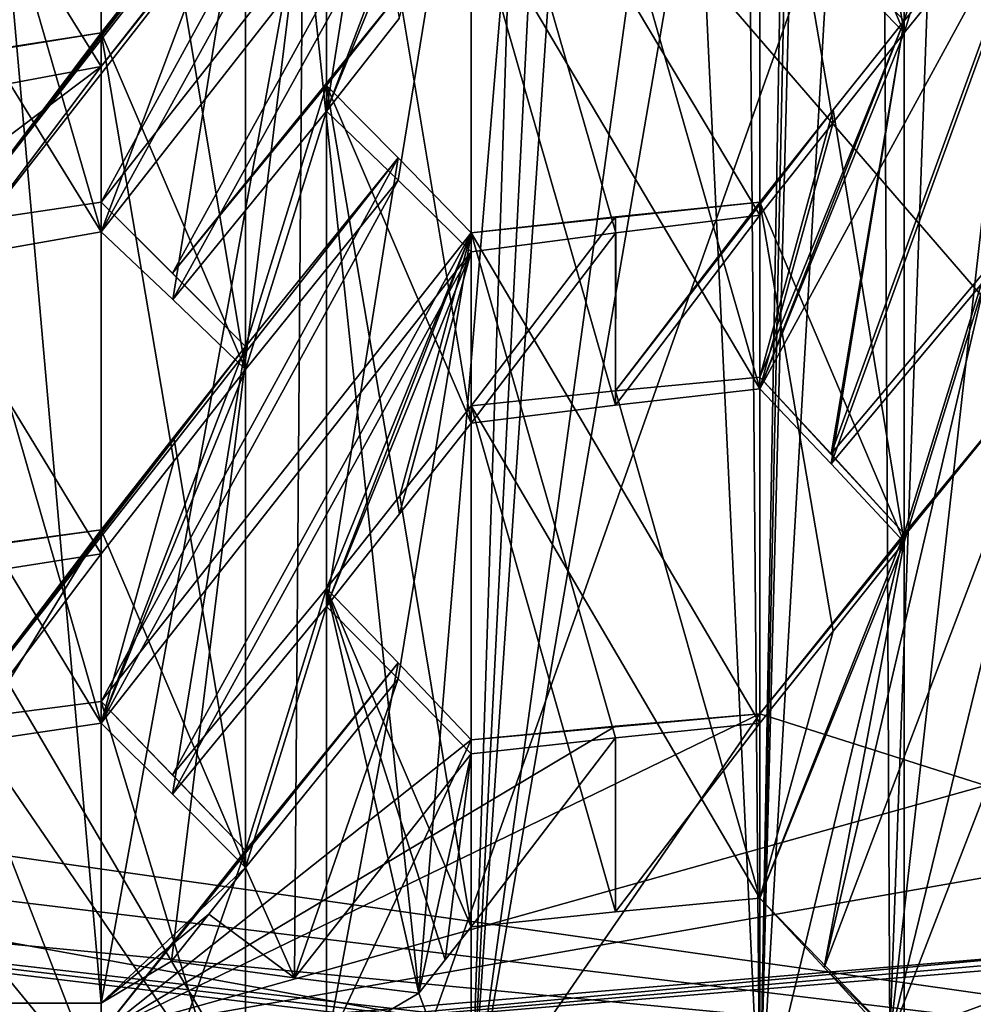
# Model space of a CAD drawing. Header units: millimetres. Extents: x -128 to 128, y 0 to 228.
# Tile 112 of 233: x -1.836 to -0.921, y 199.377 to 200.322. Entities that reach past the tile are written whole.
import ezdxf

# ---------------------------------------------------------------- set-up
doc = ezdxf.new("R2010")
doc.units = ezdxf.units.MM
doc.header["$LTSCALE"] = 65.185185
for name, color, linetype in [('100', 7, 'CONTINUOUS'), ('107', 7, 'CONTINUOUS'), ('108', 7, 'CONTINUOUS'), ('112', 7, 'CONTINUOUS'), ('118', 7, 'CONTINUOUS'), ('1410', 7, 'CONTINUOUS'), ('1412', 7, 'CONTINUOUS'), ('1415', 7, 'CONTINUOUS'), ('1417', 7, 'CONTINUOUS'), ('1419', 7, 'CONTINUOUS'), ('1423', 7, 'CONTINUOUS'), ('1424', 7, 'CONTINUOUS'), ('1427', 7, 'CONTINUOUS'), ('1429', 7, 'CONTINUOUS'), ('1430', 7, 'CONTINUOUS'), ('1431', 7, 'CONTINUOUS'), ('1432', 7, 'CONTINUOUS'), ('1434', 7, 'CONTINUOUS'), ('1435', 7, 'CONTINUOUS'), ('1436', 7, 'CONTINUOUS'), ('1437', 7, 'CONTINUOUS'), ('1440', 7, 'CONTINUOUS'), ('1443', 7, 'CONTINUOUS'), ('1446', 7, 'CONTINUOUS'), ('1447', 7, 'CONTINUOUS'), ('1448', 7, 'CONTINUOUS'), ('1450', 7, 'CONTINUOUS'), ('1452', 7, 'CONTINUOUS'), ('1454', 7, 'CONTINUOUS'), ('1455', 7, 'CONTINUOUS'), ('1457', 7, 'CONTINUOUS'), ('1461', 7, 'CONTINUOUS'), ('1468', 7, 'CONTINUOUS'), ('1471', 7, 'CONTINUOUS'), ('1472', 7, 'CONTINUOUS'), ('184', 7, 'CONTINUOUS'), ('227', 7, 'CONTINUOUS'), ('2280', 7, 'CONTINUOUS'), ('231', 7, 'CONTINUOUS'), ('274', 7, 'CONTINUOUS'), ('601', 7, 'CONTINUOUS'), ('609', 7, 'CONTINUOUS'), ('610', 7, 'CONTINUOUS'), ('612', 7, 'CONTINUOUS'), ('615', 7, 'CONTINUOUS'), ('669', 7, 'CONTINUOUS'), ('673', 7, 'CONTINUOUS'), ('99', 7, 'CONTINUOUS')]:
    doc.layers.add(name, color=color, linetype=linetype)

msp = doc.modelspace()

# ---------------------------------------------------------------- linework, layer by layer
at = {"layer": '100', "linetype": 'CONTINUOUS'}
for points in [[(0, 204.41615, 14.09635), (-3.75, 197.4949, 8.28439), (-3.75, 205.12694, 13.38612), (0, 204.41615, 14.09635)], [(0, 199.75, 10.51443), (-3.75, 197.4949, 8.28439), (0, 204.41615, 14.09635), (0, 199.75, 10.51443)], [(-3.75, 202.4661, -3.71716), (0, 188.5, -7.5), (0, 202.85063, -4.64548), (-3.75, 202.4661, -3.71716)], [(-4.40839, 188.5, -6.06763), (0, 188.5, -7.5), (-3.75, 202.4661, -3.71716), (-4.40839, 188.5, -6.06763)], [(0, 197.11038, 9.21271), (-3.75, 197.4949, 8.28439), (0, 199.75, 10.51443), (0, 197.11038, 9.21271)]]:
    msp.add_3dface(points, dxfattribs=at)
at = {"layer": '107', "linetype": 'CONTINUOUS'}
for points in [[(-4.5, 203.73195, 119.23276), (0, 202.90485, 118.35538), (-5.29007, 196.2703, 124.4234), (-4.5, 203.73195, 119.23276)], [(0, 202.90485, 118.35538), (0, 195.68242, 122.80821), (-5.29007, 196.2703, 124.4234), (0, 202.90485, 118.35538)]]:
    msp.add_3dface(points, dxfattribs=at)
at = {"layer": '108', "linetype": 'CONTINUOUS'}
for points in [[(0, 205.08266, 118.28208), (-3.75, 205.82321, 118.96121), (0, 199.25301, 122.83885), (0, 205.08266, 118.28208)], [(0, 199.25301, 122.83885), (-3.75, 205.82321, 118.96121), (-2.83712, 199.59602, 123.28651), (0, 199.25301, 122.83885)]]:
    msp.add_3dface(points, dxfattribs=at)
at = {"layer": '112', "linetype": 'CONTINUOUS'}
for points in [[(0, 201.83879, 139.72268), (-5.29007, 201.25091, 138.10749), (0, 191.57818, 143.45723), (0, 201.83879, 139.72268)], [(-5.29007, 201.25091, 138.10749), (-5.2898, 190.99037, 141.84223), (0, 191.57818, 143.45723), (-5.29007, 201.25091, 138.10749)]]:
    msp.add_3dface(points, dxfattribs=at)
at = {"layer": '118', "linetype": 'CONTINUOUS'}
for points in [[(-4.38949, 204.7799, 135.87159), (0, 205.24605, 137.15232), (-3.40699, 196.57125, 139.47), (-4.38949, 204.7799, 135.87159)], [(-3.40699, 196.57125, 139.47), (0, 205.24605, 137.15232), (0, 196.84112, 140.21146), (-3.40699, 196.57125, 139.47)], [(0, 199.25301, 122.83885), (-2.83712, 199.59602, 123.28651), (0, 191.53981, 125.64622), (0, 199.25301, 122.83885)], [(-2.83712, 199.59602, 123.28651), (-2.1045, 191.34587, 126.02671), (-0.27073, 191.54142, 125.65067), (-2.83712, 199.59602, 123.28651)], [(0, 191.53981, 125.64622), (-2.83712, 199.59602, 123.28651), (-0.13539, 191.54021, 125.64733), (0, 191.53981, 125.64622)], [(-0.13539, 191.54021, 125.64733), (-2.83712, 199.59602, 123.28651), (-0.27073, 191.54142, 125.65067), (-0.13539, 191.54021, 125.64733)]]:
    msp.add_3dface(points, dxfattribs=at)
at = {"layer": '1410', "color": 9, "linetype": 'CONTINUOUS'}
for points in [[(-2.03516, 200.72373, 127.57655), (-1.75803, 200.27692, 127.73917), (-1.75803, 200.77692, 127.55719), (-2.03516, 200.72373, 127.57655)], [(-1.89542, 200.25122, 127.74853), (-1.75803, 200.27692, 127.73917), (-2.03516, 200.72373, 127.57655), (-1.89542, 200.25122, 127.74853)]]:
    msp.add_3dface(points, dxfattribs=at)
at = {"layer": '1412', "color": 9, "linetype": 'CONTINUOUS'}
msp.add_3dface([(-1.75803, 200.27692, 127.73917), (-1.68838, 200.3658, 127.83522), (-1.75803, 200.77692, 127.55719), (-1.75803, 200.27692, 127.73917)], dxfattribs=at)
at = {"layer": '1415', "color": 9, "linetype": 'CONTINUOUS'}
for points in [[(-1.54153, 200.73417, 127.43973), (-1.54153, 200.23417, 127.62171), (-1.47283, 200.66777, 127.33728), (-1.54153, 200.73417, 127.43973)], [(-1.54153, 200.23417, 127.62171), (-1.40296, 200.59889, 127.23356), (-1.47283, 200.66777, 127.33728), (-1.54153, 200.23417, 127.62171)], [(-1.54153, 200.23417, 127.62171), (-1.47286, 200.1678, 127.51931), (-1.40296, 200.59889, 127.23356), (-1.54153, 200.23417, 127.62171)], [(-1.47286, 200.1678, 127.51931), (-1.40296, 200.09889, 127.41555), (-1.40296, 200.59889, 127.23356), (-1.47286, 200.1678, 127.51931)]]:
    msp.add_3dface(points, dxfattribs=at)
at = {"layer": '1417', "color": 9, "linetype": 'CONTINUOUS'}
msp.add_3dface([(-0.98727, 200.30925, 127.59438), (-1.05754, 200.38198, 127.69743), (-0.98727, 200.80925, 127.4124), (-0.98727, 200.30925, 127.59438)], dxfattribs=at)
at = {"layer": '1419', "color": 9, "linetype": 'CONTINUOUS'}
for points in [[(-1.40296, 200.59889, 127.23356), (-1.12583, 200.13408, 127.40274), (-1.12583, 200.63408, 127.22075), (-1.40296, 200.59889, 127.23356)], [(-1.2642, 200.11734, 127.40883), (-1.12583, 200.13408, 127.40274), (-1.40296, 200.59889, 127.23356), (-1.2642, 200.11734, 127.40883)], [(-1.40296, 200.09889, 127.41555), (-1.2642, 200.11734, 127.40883), (-1.40296, 200.59889, 127.23356), (-1.40296, 200.09889, 127.41555)]]:
    msp.add_3dface(points, dxfattribs=at)
at = {"layer": '1423', "color": 9, "linetype": 'CONTINUOUS'}
for points in [[(-0.98727, 200.80925, 127.4124), (-1.05542, 200.72313, 127.31812), (-0.98727, 200.30925, 127.59438), (-0.98727, 200.80925, 127.4124)], [(-1.12583, 200.63408, 127.22075), (-0.98727, 200.30925, 127.59438), (-1.05542, 200.72313, 127.31812), (-1.12583, 200.63408, 127.22075)], [(-1.12583, 200.13408, 127.40274), (-1.0554, 200.22316, 127.50014), (-1.12583, 200.63408, 127.22075), (-1.12583, 200.13408, 127.40274)], [(-1.0554, 200.22316, 127.50014), (-0.98727, 200.30925, 127.59438), (-1.12583, 200.63408, 127.22075), (-1.0554, 200.22316, 127.50014)]]:
    msp.add_3dface(points, dxfattribs=at)
at = {"layer": '1424', "color": 9, "linetype": 'CONTINUOUS'}
for points in [[(-1.61947, 200.48601, 127.14163), (-1.6883, 200.39824, 127.0467), (-1.61947, 199.98601, 127.32361), (-1.61947, 200.48601, 127.14163)], [(-1.75803, 200.30933, 126.95053), (-1.61947, 199.98601, 127.32361), (-1.6883, 200.39824, 127.0467), (-1.75803, 200.30933, 126.95053)], [(-1.75803, 199.80933, 127.13251), (-1.68829, 199.89825, 127.22869), (-1.75803, 200.30933, 126.95053), (-1.75803, 199.80933, 127.13251)], [(-1.68829, 199.89825, 127.22869), (-1.61947, 199.98601, 127.32361), (-1.75803, 200.30933, 126.95053), (-1.68829, 199.89825, 127.22869)]]:
    msp.add_3dface(points, dxfattribs=at)
at = {"layer": '1427', "color": 9, "linetype": 'CONTINUOUS'}
msp.add_3dface([(-1.47188, 200.32303, 127.71774), (-1.54153, 200.23417, 127.62171), (-1.54153, 200.73417, 127.43973), (-1.47188, 200.32303, 127.71774)], dxfattribs=at)
at = {"layer": '1429', "color": 9, "linetype": 'CONTINUOUS'}
for points in [[(-1.75803, 200.61818, 127.34892), (-1.75803, 200.11818, 127.53091), (-1.8957, 200.59396, 127.35774), (-1.75803, 200.61818, 127.34892)], [(-1.75803, 200.11818, 127.53091), (-2.03516, 200.56809, 127.36715), (-1.8957, 200.59396, 127.35774), (-1.75803, 200.11818, 127.53091)], [(-1.75803, 200.11818, 127.53091), (-1.89565, 200.09396, 127.53972), (-2.03516, 200.56809, 127.36715), (-1.75803, 200.11818, 127.53091)]]:
    msp.add_3dface(points, dxfattribs=at)
at = {"layer": '1430', "color": 9, "linetype": 'CONTINUOUS'}
for points in [[(-1.54153, 200.25868, 126.83594), (-1.54153, 199.75868, 127.01793), (-1.47295, 200.18924, 126.73481), (-1.54153, 200.25868, 126.83594)], [(-1.54153, 199.75868, 127.01793), (-1.40296, 200.11739, 126.63196), (-1.47295, 200.18924, 126.73481), (-1.54153, 199.75868, 127.01793)], [(-1.54153, 199.75868, 127.01793), (-1.47297, 199.68927, 126.91683), (-1.40296, 200.11739, 126.63196), (-1.54153, 199.75868, 127.01793)], [(-1.47297, 199.68927, 126.91683), (-1.40296, 199.61739, 126.81395), (-1.40296, 200.11739, 126.63196), (-1.47297, 199.68927, 126.91683)]]:
    msp.add_3dface(points, dxfattribs=at)
at = {"layer": '1431', "color": 9, "linetype": 'CONTINUOUS'}
for points in [[(-1.61947, 200.48601, 127.14163), (-1.75803, 200.11818, 127.53091), (-1.75803, 200.61818, 127.34892), (-1.61947, 200.48601, 127.14163)], [(-1.6892, 200.05318, 127.42769), (-1.75803, 200.11818, 127.53091), (-1.61947, 200.48601, 127.14163), (-1.6892, 200.05318, 127.42769)], [(-1.61947, 199.98601, 127.32361), (-1.6892, 200.05318, 127.42769), (-1.61947, 200.48601, 127.14163), (-1.61947, 199.98601, 127.32361)]]:
    msp.add_3dface(points, dxfattribs=at)
at = {"layer": '1432', "color": 9, "linetype": 'CONTINUOUS'}
for points in [[(-1.75803, 199.80933, 127.13251), (-1.75803, 200.30933, 126.95053), (-2.03516, 200.26444, 126.96687), (-1.75803, 199.80933, 127.13251)], [(-2.03516, 200.26444, 126.96687), (-1.75803, 200.30933, 126.95053), (-1.89603, 200.28761, 126.95843), (-2.03516, 200.26444, 126.96687)], [(-1.89606, 199.78761, 127.14042), (-1.75803, 199.80933, 127.13251), (-2.03516, 200.26444, 126.96687), (-1.89606, 199.78761, 127.14042)]]:
    msp.add_3dface(points, dxfattribs=at)
at = {"layer": '1434', "color": 9, "linetype": 'CONTINUOUS'}
for points in [[(-1.12583, 200.46769, 127.01527), (-1.12583, 199.96769, 127.19725), (-1.26428, 200.45204, 127.02097), (-1.12583, 200.46769, 127.01527)], [(-1.12583, 199.96769, 127.19725), (-1.40296, 200.43476, 127.02726), (-1.26428, 200.45204, 127.02097), (-1.12583, 199.96769, 127.19725)], [(-1.12583, 199.96769, 127.19725), (-1.26426, 199.95204, 127.20295), (-1.40296, 200.43476, 127.02726), (-1.12583, 199.96769, 127.19725)], [(-1.26426, 199.95204, 127.20295), (-1.40296, 199.93476, 127.20924), (-1.40296, 200.43476, 127.02726), (-1.26426, 199.95204, 127.20295)]]:
    msp.add_3dface(points, dxfattribs=at)
at = {"layer": '1435', "color": 9, "linetype": 'CONTINUOUS'}
for points in [[(-0.98727, 200.32058, 126.81341), (-1.05537, 200.23516, 126.71897), (-0.98727, 199.82058, 126.9954), (-0.98727, 200.32058, 126.81341)], [(-1.12583, 200.14667, 126.62131), (-0.98727, 199.82058, 126.9954), (-1.05537, 200.23516, 126.71897), (-1.12583, 200.14667, 126.62131)], [(-1.12583, 199.64667, 126.80329), (-1.05536, 199.73518, 126.90098), (-1.12583, 200.14667, 126.62131), (-1.12583, 199.64667, 126.80329)], [(-1.05536, 199.73518, 126.90098), (-0.98727, 199.82058, 126.9954), (-1.12583, 200.14667, 126.62131), (-1.05536, 199.73518, 126.90098)]]:
    msp.add_3dface(points, dxfattribs=at)
at = {"layer": '1436', "color": 9, "linetype": 'CONTINUOUS'}
for points in [[(-1.12583, 199.96769, 127.19725), (-1.12583, 200.46769, 127.01527), (-0.98727, 200.32058, 126.81341), (-1.12583, 199.96769, 127.19725)], [(-0.98727, 200.32058, 126.81341), (-1.12583, 200.46769, 127.01527), (-1.05761, 200.39574, 126.91571), (-0.98727, 200.32058, 126.81341)], [(-1.05758, 199.8957, 127.09765), (-1.12583, 199.96769, 127.19725), (-0.98727, 200.32058, 126.81341), (-1.05758, 199.8957, 127.09765)], [(-0.98727, 199.82058, 126.9954), (-1.05758, 199.8957, 127.09765), (-0.98727, 200.32058, 126.81341), (-0.98727, 199.82058, 126.9954)]]:
    msp.add_3dface(points, dxfattribs=at)
at = {"layer": '1437', "color": 9, "linetype": 'CONTINUOUS'}
for points in [[(-1.40296, 200.11739, 126.63196), (-1.12583, 199.64667, 126.80329), (-1.12583, 200.14667, 126.62131), (-1.40296, 200.11739, 126.63196)], [(-1.40296, 200.11739, 126.63196), (-1.12583, 200.14667, 126.62131), (-1.26436, 200.13276, 126.62637), (-1.40296, 200.11739, 126.63196)], [(-1.26437, 199.63276, 126.80835), (-1.12583, 199.64667, 126.80329), (-1.40296, 200.11739, 126.63196), (-1.26437, 199.63276, 126.80835)], [(-1.40296, 199.61739, 126.81395), (-1.26437, 199.63276, 126.80835), (-1.40296, 200.11739, 126.63196), (-1.40296, 199.61739, 126.81395)]]:
    msp.add_3dface(points, dxfattribs=at)
at = {"layer": '1440', "color": 9, "linetype": 'CONTINUOUS'}
for points in [[(-1.40296, 200.43476, 127.02726), (-1.40296, 199.93476, 127.20924), (-1.47148, 200.3477, 126.93265), (-1.40296, 200.43476, 127.02726)], [(-1.40296, 199.93476, 127.20924), (-1.54153, 200.25868, 126.83594), (-1.47148, 200.3477, 126.93265), (-1.40296, 199.93476, 127.20924)], [(-1.40296, 199.93476, 127.20924), (-1.47149, 199.84769, 127.11462), (-1.54153, 200.25868, 126.83594), (-1.40296, 199.93476, 127.20924)], [(-1.47149, 199.84769, 127.11462), (-1.54153, 199.75868, 127.01793), (-1.54153, 200.25868, 126.83594), (-1.47149, 199.84769, 127.11462)]]:
    msp.add_3dface(points, dxfattribs=at)
at = {"layer": '1443', "color": 9, "linetype": 'CONTINUOUS'}
for points in [[(-2.03516, 199.37817, 126.51259), (-1.75803, 199.37817, 126.51259), (-1.75803, 199.83228, 126.34731), (-2.03516, 199.37817, 126.51259)], [(-2.03516, 199.7937, 126.36135), (-2.03516, 199.37817, 126.51259), (-1.75803, 199.83228, 126.34731), (-2.03516, 199.7937, 126.36135)], [(-1.89634, 199.81361, 126.35411), (-2.03516, 199.7937, 126.36135), (-1.75803, 199.83228, 126.34731), (-1.89634, 199.81361, 126.35411)]]:
    msp.add_3dface(points, dxfattribs=at)
at = {"layer": '1446', "color": 9, "linetype": 'CONTINUOUS'}
for points in [[(-1.75803, 199.6468, 126.92563), (-1.75803, 200.1468, 126.74364), (-1.61947, 200.00827, 126.53866), (-1.75803, 199.6468, 126.92563)], [(-1.61947, 200.00827, 126.53866), (-1.75803, 200.1468, 126.74364), (-1.68934, 200.07863, 126.64185), (-1.61947, 200.00827, 126.53866)], [(-1.68932, 199.57861, 126.8238), (-1.75803, 199.6468, 126.92563), (-1.61947, 200.00827, 126.53866), (-1.68932, 199.57861, 126.8238)], [(-1.61947, 199.50827, 126.72064), (-1.68932, 199.57861, 126.8238), (-1.61947, 200.00827, 126.53866), (-1.61947, 199.50827, 126.72064)]]:
    msp.add_3dface(points, dxfattribs=at)
at = {"layer": '1447', "color": 9, "linetype": 'CONTINUOUS'}
for points in [[(-1.75803, 200.1468, 126.74364), (-1.75803, 199.6468, 126.92563), (-1.89619, 200.12621, 126.75113), (-1.75803, 200.1468, 126.74364)], [(-1.75803, 199.6468, 126.92563), (-2.03516, 200.10426, 126.75912), (-1.89619, 200.12621, 126.75113), (-1.75803, 199.6468, 126.92563)], [(-1.75803, 199.6468, 126.92563), (-1.89616, 199.62622, 126.93312), (-2.03516, 200.10426, 126.75912), (-1.75803, 199.6468, 126.92563)]]:
    msp.add_3dface(points, dxfattribs=at)
at = {"layer": '1448', "color": 9, "linetype": 'CONTINUOUS'}
for points in [[(-1.61947, 200.00827, 126.53866), (-1.68805, 199.92117, 126.44394), (-1.61947, 199.50827, 126.72064), (-1.61947, 200.00827, 126.53866)], [(-1.75803, 199.83228, 126.34731), (-1.61947, 199.50827, 126.72064), (-1.68805, 199.92117, 126.44394), (-1.75803, 199.83228, 126.34731)], [(-1.75803, 199.37817, 126.51259), (-1.61947, 199.50827, 126.72064), (-1.75803, 199.83228, 126.34731), (-1.75803, 199.37817, 126.51259)], [(-1.75803, 199.37817, 126.51259), (-1.65471, 199.46351, 126.67197), (-1.61947, 199.50827, 126.72064), (-1.75803, 199.37817, 126.51259)], [(-1.75803, 199.37817, 126.51259), (-1.69034, 199.41827, 126.62278), (-1.65471, 199.46351, 126.67197), (-1.75803, 199.37817, 126.51259)]]:
    msp.add_3dface(points, dxfattribs=at)
at = {"layer": '1450', "color": 9, "linetype": 'CONTINUOUS'}
for points in [[(-1.54153, 199.77602, 126.23476), (-1.54153, 199.33542, 126.39513), (-1.47298, 199.70451, 126.13446), (-1.54153, 199.77602, 126.23476)], [(-1.47298, 199.70451, 126.13446), (-1.54153, 199.33542, 126.39513), (-1.40296, 199.63068, 126.03226), (-1.47298, 199.70451, 126.13446)], [(-1.54153, 199.33542, 126.39513), (-1.40296, 199.25333, 126.16961), (-1.40296, 199.63068, 126.03226), (-1.54153, 199.33542, 126.39513)]]:
    msp.add_3dface(points, dxfattribs=at)
at = {"layer": '1452', "color": 9, "linetype": 'CONTINUOUS'}
for points in [[(-1.12583, 199.25333, 126.16961), (-0.98727, 199.33542, 126.39513), (-0.98727, 199.82851, 126.21566), (-1.12583, 199.25333, 126.16961)], [(-1.12583, 199.65569, 126.02316), (-1.12583, 199.25333, 126.16961), (-0.98727, 199.82851, 126.21566), (-1.12583, 199.65569, 126.02316)]]:
    msp.add_3dface(points, dxfattribs=at)
at = {"layer": '1454', "color": 9, "linetype": 'CONTINUOUS'}
for points in [[(-0.98727, 199.82851, 126.21566), (-1.12583, 199.47884, 126.59833), (-1.12583, 199.97884, 126.41635), (-0.98727, 199.82851, 126.21566)], [(-1.05757, 199.90515, 126.31735), (-0.98727, 199.82851, 126.21566), (-1.12583, 199.97884, 126.41635), (-1.05757, 199.90515, 126.31735)], [(-0.98727, 199.33542, 126.39513), (-1.12583, 199.47884, 126.59833), (-0.98727, 199.82851, 126.21566), (-0.98727, 199.33542, 126.39513)], [(-0.98727, 199.33542, 126.39513), (-1.06424, 199.41238, 126.509), (-1.12583, 199.47884, 126.59833), (-0.98727, 199.33542, 126.39513)], [(-0.98727, 199.33542, 126.39513), (-1.00103, 199.34357, 126.41754), (-1.06424, 199.41238, 126.509), (-0.98727, 199.33542, 126.39513)]]:
    msp.add_3dface(points, dxfattribs=at)
at = {"layer": '1455', "color": 9, "linetype": 'CONTINUOUS'}
for points in [[(-1.40296, 199.25333, 126.16961), (-1.12583, 199.25333, 126.16961), (-1.12583, 199.65569, 126.02316), (-1.40296, 199.25333, 126.16961)], [(-1.40296, 199.63068, 126.03226), (-1.40296, 199.25333, 126.16961), (-1.12583, 199.65569, 126.02316), (-1.40296, 199.63068, 126.03226)], [(-1.40296, 199.63068, 126.03226), (-1.12583, 199.65569, 126.02316), (-1.26442, 199.64382, 126.02748), (-1.40296, 199.63068, 126.03226)]]:
    msp.add_3dface(points, dxfattribs=at)
at = {"layer": '1457', "color": 9, "linetype": 'CONTINUOUS'}
for points in [[(-1.12583, 199.97884, 126.41635), (-1.12583, 199.47884, 126.59833), (-1.2644, 199.9657, 126.42113), (-1.12583, 199.97884, 126.41635)], [(-1.12583, 199.47884, 126.59833), (-1.40296, 199.95117, 126.42642), (-1.2644, 199.9657, 126.42113), (-1.12583, 199.47884, 126.59833)], [(-1.12583, 199.47884, 126.59833), (-1.26439, 199.4657, 126.60312), (-1.40296, 199.95117, 126.42642), (-1.12583, 199.47884, 126.59833)], [(-1.26439, 199.4657, 126.60312), (-1.40296, 199.45117, 126.6084), (-1.40296, 199.95117, 126.42642), (-1.26439, 199.4657, 126.60312)]]:
    msp.add_3dface(points, dxfattribs=at)
at = {"layer": '1461', "color": 9, "linetype": 'CONTINUOUS'}
for points in [[(-1.40296, 199.95117, 126.42642), (-1.40296, 199.45117, 126.6084), (-1.47135, 199.86475, 126.33181), (-1.40296, 199.95117, 126.42642)], [(-1.40296, 199.45117, 126.6084), (-1.54153, 199.77602, 126.23476), (-1.47135, 199.86475, 126.33181), (-1.40296, 199.45117, 126.6084)], [(-1.45313, 199.38778, 126.53901), (-1.54153, 199.33542, 126.39513), (-1.54153, 199.77602, 126.23476), (-1.45313, 199.38778, 126.53901)], [(-1.42793, 199.41963, 126.57387), (-1.45313, 199.38778, 126.53901), (-1.54153, 199.77602, 126.23476), (-1.42793, 199.41963, 126.57387)], [(-1.40296, 199.45117, 126.6084), (-1.42793, 199.41963, 126.57387), (-1.54153, 199.77602, 126.23476), (-1.40296, 199.45117, 126.6084)]]:
    msp.add_3dface(points, dxfattribs=at)
at = {"layer": '1468', "color": 9, "linetype": 'CONTINUOUS'}
for points in [[(-1.61947, 199.21058, 126.05214), (-1.75803, 199.29266, 126.27767), (-1.75803, 199.66742, 126.14127), (-1.61947, 199.21058, 126.05214)], [(-1.61947, 199.5245, 125.93789), (-1.61947, 199.21058, 126.05214), (-1.75803, 199.66742, 126.14127), (-1.61947, 199.5245, 125.93789)], [(-1.6894, 199.59702, 126.04038), (-1.61947, 199.5245, 125.93789), (-1.75803, 199.66742, 126.14127), (-1.6894, 199.59702, 126.04038)]]:
    msp.add_3dface(points, dxfattribs=at)
at = {"layer": '1471', "color": 9, "linetype": 'CONTINUOUS'}
for points in [[(-1.75803, 199.1285, 125.82662), (-1.61947, 199.21058, 126.05214), (-1.61947, 199.5245, 125.93789), (-1.75803, 199.1285, 125.82662)], [(-1.75803, 199.34933, 125.74624), (-1.75803, 199.1285, 125.82662), (-1.61947, 199.5245, 125.93789), (-1.75803, 199.34933, 125.74624)]]:
    msp.add_3dface(points, dxfattribs=at)
at = {"layer": '1472', "color": 9, "linetype": 'CONTINUOUS'}
for points in [[(-1.75803, 199.66742, 126.14127), (-1.75803, 199.29266, 126.27767), (-1.89642, 199.64964, 126.14774), (-1.75803, 199.66742, 126.14127)], [(-1.75803, 199.29266, 126.27767), (-2.03516, 199.63066, 126.15465), (-1.89642, 199.64964, 126.14774), (-1.75803, 199.29266, 126.27767)], [(-1.75803, 199.29266, 126.27767), (-2.03516, 199.29266, 126.27767), (-2.03516, 199.63066, 126.15465), (-1.75803, 199.29266, 126.27767)]]:
    msp.add_3dface(points, dxfattribs=at)
at = {"layer": '184', "color": 9, "linetype": 'CONTINUOUS'}
for points in [[(-1.14332, 201.36851, 131.981), (-1.12583, 199.25333, 126.16961), (-1.18568, 200.51445, 129.6345), (-1.14332, 201.36851, 131.981)], [(-1.14332, 201.36851, 131.981), (-1.08969, 201.30005, 131.7929), (-1.12583, 199.25333, 126.16961), (-1.14332, 201.36851, 131.981)], [(-1.08969, 201.30005, 131.7929), (-1.08265, 201.2924, 131.77189), (-1.12583, 199.25333, 126.16961), (-1.08969, 201.30005, 131.7929)], [(-1.08265, 201.2924, 131.77189), (-1.07382, 201.28507, 131.75176), (-1.12583, 199.25333, 126.16961), (-1.08265, 201.2924, 131.77189)], [(-1.07382, 201.28507, 131.75176), (-1.01047, 201.25501, 131.66917), (-1.12583, 199.25333, 126.16961), (-1.07382, 201.28507, 131.75176)], [(-1.12583, 199.25333, 126.16961), (-1.01047, 201.25501, 131.66917), (-1.00103, 199.34357, 126.41754), (-1.12583, 199.25333, 126.16961)], [(-1.01047, 201.25501, 131.66917), (-0.93274, 201.23899, 131.62516), (-1.00103, 199.34357, 126.41754), (-1.01047, 201.25501, 131.66917)], [(-0.93274, 201.23899, 131.62516), (-0.78704, 201.24494, 131.64149), (-1.00103, 199.34357, 126.41754), (-0.93274, 201.23899, 131.62516)], [(-1.00103, 199.34357, 126.41754), (-0.78704, 201.24494, 131.64149), (-0.61723, 199.31939, 126.35109), (-1.00103, 199.34357, 126.41754)], [(-1.87161, 200.66194, 130.03973), (-1.75803, 199.37817, 126.51259), (-2.03516, 199.37817, 126.51259), (-1.87161, 200.66194, 130.03973)], [(-1.87161, 200.66194, 130.03973), (-1.56436, 200.44243, 129.43661), (-1.75803, 199.37817, 126.51259), (-1.87161, 200.66194, 130.03973)], [(-1.12583, 199.25333, 126.16961), (-1.40296, 199.25333, 126.16961), (-1.18568, 200.51445, 129.6345), (-1.12583, 199.25333, 126.16961)], [(-1.18568, 200.51445, 129.6345), (-1.40296, 199.25333, 126.16961), (-1.23252, 200.48787, 129.56146), (-1.18568, 200.51445, 129.6345)], [(-1.23252, 200.48787, 129.56146), (-1.40296, 199.25333, 126.16961), (-1.32041, 200.4662, 129.50192), (-1.23252, 200.48787, 129.56146)], [(-1.32041, 200.4662, 129.50192), (-1.40296, 199.25333, 126.16961), (-1.34183, 200.46318, 129.49363), (-1.32041, 200.4662, 129.50192)], [(-1.40296, 199.25333, 126.16961), (-1.36419, 200.46077, 129.48701), (-1.34183, 200.46318, 129.49363), (-1.40296, 199.25333, 126.16961)], [(-1.56436, 200.44243, 129.43661), (-1.36419, 200.46077, 129.48701), (-1.45313, 199.38778, 126.53901), (-1.56436, 200.44243, 129.43661)], [(-1.45313, 199.38778, 126.53901), (-1.36419, 200.46077, 129.48701), (-1.40296, 199.25333, 126.16961), (-1.45313, 199.38778, 126.53901)], [(-1.75803, 199.37817, 126.51259), (-1.56436, 200.44243, 129.43661), (-1.69034, 199.41827, 126.62278), (-1.75803, 199.37817, 126.51259)], [(-1.69034, 199.41827, 126.62278), (-1.56436, 200.44243, 129.43661), (-1.57236, 199.40245, 126.57931), (-1.69034, 199.41827, 126.62278)], [(-1.57236, 199.40245, 126.57931), (-1.56436, 200.44243, 129.43661), (-1.45313, 199.38778, 126.53901), (-1.57236, 199.40245, 126.57931)], [(-1.54153, 199.33542, 126.39513), (-1.45313, 199.38778, 126.53901), (-1.40296, 199.25333, 126.16961), (-1.54153, 199.33542, 126.39513)]]:
    msp.add_3dface(points, dxfattribs=at)
at = {"layer": '227', "color": 9, "linetype": 'CONTINUOUS'}
for points in [[(-2.59268, 198.8806, 124.56078), (-4.79065, 199.38291, 125.94084), (0, 198.51628, 124.14457), (-2.59268, 198.8806, 124.56078)], [(0, 198.51628, 124.14457), (-4.79065, 199.38291, 125.94084), (-4.79064, 199.19497, 126.00925), (0, 198.51628, 124.14457)]]:
    msp.add_3dface(points, dxfattribs=at)
at = {"layer": '2280', "color": 9, "linetype": 'CONTINUOUS'}
for points in [[(-1.61947, 200.48601, 127.14163), (-1.47283, 200.66777, 127.33728), (-1.89619, 200.12621, 126.75113), (-1.61947, 200.48601, 127.14163)], [(-1.47283, 200.66777, 127.33728), (-1.75803, 200.1468, 126.74364), (-1.89619, 200.12621, 126.75113), (-1.47283, 200.66777, 127.33728)], [(-1.47283, 200.66777, 127.33728), (-1.40296, 200.59889, 127.23356), (-1.75803, 200.1468, 126.74364), (-1.47283, 200.66777, 127.33728)], [(-1.75803, 200.1468, 126.74364), (-1.40296, 200.59889, 127.23356), (-1.68934, 200.07863, 126.64185), (-1.75803, 200.1468, 126.74364)], [(-1.40296, 200.59889, 127.23356), (-1.47148, 200.3477, 126.93265), (-1.68934, 200.07863, 126.64185), (-1.40296, 200.59889, 127.23356)], [(-0.90933, 200.57287, 127.11001), (-0.98727, 200.32058, 126.81341), (-1.05761, 200.39574, 126.91571), (-0.90933, 200.57287, 127.11001)], [(-0.90933, 200.57287, 127.11001), (-0.8413, 200.49948, 127.01133), (-0.98727, 200.32058, 126.81341), (-0.90933, 200.57287, 127.11001)], [(-0.8413, 200.49948, 127.01133), (-0.90933, 200.08099, 126.51219), (-1.05757, 199.90515, 126.31735), (-0.8413, 200.49948, 127.01133)], [(-0.98727, 200.32058, 126.81341), (-0.8413, 200.49948, 127.01133), (-1.05757, 199.90515, 126.31735), (-0.98727, 200.32058, 126.81341)], [(-1.6883, 200.39824, 127.0467), (-1.61947, 200.48601, 127.14163), (-1.89619, 200.12621, 126.75113), (-1.6883, 200.39824, 127.0467)], [(-1.75803, 200.30933, 126.95053), (-1.6883, 200.39824, 127.0467), (-1.89619, 200.12621, 126.75113), (-1.75803, 200.30933, 126.95053)], [(-1.47148, 200.3477, 126.93265), (-1.54153, 200.25868, 126.83594), (-1.68934, 200.07863, 126.64185), (-1.47148, 200.3477, 126.93265)], [(-1.05537, 200.23516, 126.71897), (-0.98727, 200.32058, 126.81341), (-1.12583, 199.97884, 126.41635), (-1.05537, 200.23516, 126.71897)], [(-0.98727, 200.32058, 126.81341), (-1.05757, 199.90515, 126.31735), (-1.12583, 199.97884, 126.41635), (-0.98727, 200.32058, 126.81341)], [(-1.89603, 200.28761, 126.95843), (-1.75803, 200.30933, 126.95053), (-1.89619, 200.12621, 126.75113), (-1.89603, 200.28761, 126.95843)], [(-1.54153, 200.25868, 126.83594), (-1.61947, 200.00827, 126.53866), (-1.68934, 200.07863, 126.64185), (-1.54153, 200.25868, 126.83594)], [(-1.54153, 200.25868, 126.83594), (-1.47295, 200.18924, 126.73481), (-1.61947, 200.00827, 126.53866), (-1.54153, 200.25868, 126.83594)], [(-1.12583, 200.14667, 126.62131), (-1.05537, 200.23516, 126.71897), (-1.2644, 199.9657, 126.42113), (-1.12583, 200.14667, 126.62131)], [(-1.05537, 200.23516, 126.71897), (-1.12583, 199.97884, 126.41635), (-1.2644, 199.9657, 126.42113), (-1.05537, 200.23516, 126.71897)], [(-1.61947, 200.00827, 126.53866), (-1.47295, 200.18924, 126.73481), (-1.89642, 199.64964, 126.14774), (-1.61947, 200.00827, 126.53866)], [(-1.47295, 200.18924, 126.73481), (-1.75803, 199.66742, 126.14127), (-1.89642, 199.64964, 126.14774), (-1.47295, 200.18924, 126.73481)], [(-1.47295, 200.18924, 126.73481), (-1.40296, 200.11739, 126.63196), (-1.75803, 199.66742, 126.14127), (-1.47295, 200.18924, 126.73481)], [(-1.26436, 200.13276, 126.62637), (-1.12583, 200.14667, 126.62131), (-1.2644, 199.9657, 126.42113), (-1.26436, 200.13276, 126.62637)], [(-1.40296, 200.11739, 126.63196), (-1.26436, 200.13276, 126.62637), (-1.40296, 199.95117, 126.42642), (-1.40296, 200.11739, 126.63196)], [(-1.40296, 199.95117, 126.42642), (-1.26436, 200.13276, 126.62637), (-1.2644, 199.9657, 126.42113), (-1.40296, 199.95117, 126.42642)], [(-1.40296, 200.11739, 126.63196), (-1.6894, 199.59702, 126.04038), (-1.75803, 199.66742, 126.14127), (-1.40296, 200.11739, 126.63196)], [(-1.40296, 200.11739, 126.63196), (-1.54153, 199.77602, 126.23476), (-1.6894, 199.59702, 126.04038), (-1.40296, 200.11739, 126.63196)], [(-1.54153, 199.77602, 126.23476), (-1.40296, 200.11739, 126.63196), (-1.47135, 199.86475, 126.33181), (-1.54153, 199.77602, 126.23476)], [(-1.40296, 200.11739, 126.63196), (-1.40296, 199.95117, 126.42642), (-1.47135, 199.86475, 126.33181), (-1.40296, 200.11739, 126.63196)], [(-0.90933, 200.08099, 126.51219), (-0.98727, 199.82851, 126.21566), (-1.05757, 199.90515, 126.31735), (-0.90933, 200.08099, 126.51219)], [(-0.90933, 200.08099, 126.51219), (-0.84121, 200.00609, 126.4139), (-0.98727, 199.82851, 126.21566), (-0.90933, 200.08099, 126.51219)], [(-1.68805, 199.92117, 126.44394), (-1.61947, 200.00827, 126.53866), (-1.89642, 199.64964, 126.14774), (-1.68805, 199.92117, 126.44394)], [(-0.84121, 200.00609, 126.4139), (-0.90933, 199.58689, 125.91518), (-1.12583, 199.65569, 126.02316), (-0.84121, 200.00609, 126.4139)], [(-0.84121, 200.00609, 126.4139), (-1.12583, 199.65569, 126.02316), (-0.98727, 199.82851, 126.21566), (-0.84121, 200.00609, 126.4139)], [(-1.75803, 199.83228, 126.34731), (-1.68805, 199.92117, 126.44394), (-1.89642, 199.64964, 126.14774), (-1.75803, 199.83228, 126.34731)], [(-1.89634, 199.81361, 126.35411), (-1.75803, 199.83228, 126.34731), (-1.89642, 199.64964, 126.14774), (-1.89634, 199.81361, 126.35411)], [(-1.54153, 199.77602, 126.23476), (-1.61947, 199.5245, 125.93789), (-1.6894, 199.59702, 126.04038), (-1.54153, 199.77602, 126.23476)], [(-1.54153, 199.77602, 126.23476), (-1.47298, 199.70451, 126.13446), (-1.61947, 199.5245, 125.93789), (-1.54153, 199.77602, 126.23476)], [(-1.47298, 199.70451, 126.13446), (-1.40296, 199.63068, 126.03226), (-1.75803, 199.34933, 125.74624), (-1.47298, 199.70451, 126.13446)], [(-1.47298, 199.70451, 126.13446), (-1.75803, 199.34933, 125.74624), (-1.61947, 199.5245, 125.93789), (-1.47298, 199.70451, 126.13446)], [(0, 199.20258, 125.41123), (0, 199.09997, 125.28895), (-3.88909, 199.65093, 126.80271), (0, 199.20258, 125.41123)], [(0, 199.20258, 125.41123), (-3.88909, 199.65093, 126.80271), (-0.06928, 199.20242, 125.41129), (0, 199.20258, 125.41123)], [(-3.88909, 199.65093, 126.80271), (-0.13856, 199.20196, 125.41145), (-0.06928, 199.20242, 125.41129), (-3.88909, 199.65093, 126.80271)], [(-0.13856, 199.20196, 125.41145), (-3.88909, 199.65093, 126.80271), (-2.03516, 199.31564, 125.7585), (-0.13856, 199.20196, 125.41145)], [(-1.12583, 199.65569, 126.02316), (-0.90933, 199.58689, 125.91518), (-1.75803, 199.34933, 125.74624), (-1.12583, 199.65569, 126.02316)], [(-1.26442, 199.64382, 126.02748), (-1.12583, 199.65569, 126.02316), (-1.75803, 199.34933, 125.74624), (-1.26442, 199.64382, 126.02748)], [(-1.40296, 199.63068, 126.03226), (-1.26442, 199.64382, 126.02748), (-1.75803, 199.34933, 125.74624), (-1.40296, 199.63068, 126.03226)], [(-0.90933, 199.58689, 125.91518), (-0.84112, 199.51091, 125.81711), (-1.75803, 199.34933, 125.74624), (-0.90933, 199.58689, 125.91518)], [(-0.84112, 199.51091, 125.81711), (-0.77076, 199.43199, 125.71615), (-1.75803, 199.34933, 125.74624), (-0.84112, 199.51091, 125.81711)], [(-0.49363, 199.44391, 125.71182), (-0.27713, 199.36418, 125.60781), (-2.03516, 199.31564, 125.7585), (-0.49363, 199.44391, 125.71182)], [(-0.63226, 199.43859, 125.71375), (-0.49363, 199.44391, 125.71182), (-2.03516, 199.31564, 125.7585), (-0.63226, 199.43859, 125.71375)], [(-0.77076, 199.43199, 125.71615), (-0.63226, 199.43859, 125.71375), (-2.03516, 199.31564, 125.7585), (-0.77076, 199.43199, 125.71615)], [(-0.77076, 199.43199, 125.71615), (-2.03516, 199.31564, 125.7585), (-1.75803, 199.34933, 125.74624), (-0.77076, 199.43199, 125.71615)]]:
    msp.add_3dface(points, dxfattribs=at)
at = {"layer": '231', "color": 9, "linetype": 'CONTINUOUS'}
for points in [[(0, 196.89125, 139.92717), (0, 203.82148, 137.40477), (-4.40839, 203.33158, 136.05878), (0, 196.89125, 139.92717)], [(-4.40837, 196.40135, 138.58119), (0, 196.89125, 139.92717), (-4.40839, 203.33158, 136.05878), (-4.40837, 196.40135, 138.58119)]]:
    msp.add_3dface(points, dxfattribs=at)
at = {"layer": '274', "color": 9, "linetype": 'CONTINUOUS'}
for points in [[(-4.40646, 199.32636, 126.37023), (0, 198.7021, 124.6551), (-4.33104, 199.52583, 126.37795), (-4.40646, 199.32636, 126.37023)], [(0, 198.7021, 124.6551), (0, 198.91225, 124.69216), (-4.33104, 199.52583, 126.37795), (0, 198.7021, 124.6551)]]:
    msp.add_3dface(points, dxfattribs=at)
at = {"layer": '601', "color": 9, "linetype": 'CONTINUOUS'}
msp.add_3dface([(0, 198.88576, 124.0633), (-4.75528, 199.20706, 126.04246), (-4.75528, 199.55944, 125.91421), (0, 198.88576, 124.0633)], dxfattribs=at)
at = {"layer": '609', "color": 9, "linetype": 'CONTINUOUS'}
for points in [[(0, 198.91225, 124.69216), (0, 199.01069, 124.5621), (-4.50154, 199.64546, 126.15054), (0, 198.91225, 124.69216)], [(-4.33104, 199.52583, 126.37795), (0, 198.91225, 124.69216), (-4.50154, 199.64546, 126.15054), (-4.33104, 199.52583, 126.37795)], [(0, 199.01069, 124.5621), (0, 199.00795, 124.39901), (-4.50154, 199.64546, 126.15054), (0, 199.01069, 124.5621)]]:
    msp.add_3dface(points, dxfattribs=at)
at = {"layer": '610', "color": 9, "linetype": 'CONTINUOUS'}
for points in [[(0, 199.00795, 124.39901), (-4.75528, 199.55944, 125.91421), (-4.50154, 199.64546, 126.15054), (0, 199.00795, 124.39901)], [(0, 199.00795, 124.39901), (0, 198.88576, 124.0633), (-4.75528, 199.55944, 125.91421), (0, 199.00795, 124.39901)]]:
    msp.add_3dface(points, dxfattribs=at)
at = {"layer": '612', "color": 9, "linetype": 'CONTINUOUS'}
for points in [[(0, 199.25775, 125.23152), (-4.29562, 199.66964, 126.36317), (-3.88909, 199.80872, 126.74528), (0, 199.25775, 125.23152)], [(0, 199.06109, 124.6912), (-4.29562, 199.66964, 126.36317), (0, 199.25775, 125.23152), (0, 199.06109, 124.6912)]]:
    msp.add_3dface(points, dxfattribs=at)
at = {"layer": '615', "color": 9, "linetype": 'CONTINUOUS'}
msp.add_3dface([(0, 199.06109, 124.6912), (-4.29562, 199.36424, 126.47433), (-4.29562, 199.66964, 126.36317), (0, 199.06109, 124.6912)], dxfattribs=at)
at = {"layer": '669', "color": 9, "linetype": 'CONTINUOUS'}
for points in [[(0, 199.09997, 125.28895), (0, 199.25775, 125.23152), (-3.88909, 199.80872, 126.74528), (0, 199.09997, 125.28895)], [(0, 199.09997, 125.28895), (-3.88909, 199.80872, 126.74528), (-3.88909, 199.65093, 126.80271), (0, 199.09997, 125.28895)]]:
    msp.add_3dface(points, dxfattribs=at)
at = {"layer": '673', "color": 9, "linetype": 'CONTINUOUS'}
for points in [[(-1.47262, 200.63558, 128.12546), (-1.75803, 200.27692, 127.73917), (-1.89565, 200.09396, 127.53972), (-1.47262, 200.63558, 128.12546)], [(-1.75803, 200.11818, 127.53091), (-1.47262, 200.63558, 128.12546), (-1.89565, 200.09396, 127.53972), (-1.75803, 200.11818, 127.53091)], [(-1.40296, 200.5714, 128.02042), (-1.47262, 200.63558, 128.12546), (-1.75803, 200.11818, 127.53091), (-1.40296, 200.5714, 128.02042)], [(-1.75803, 200.27692, 127.73917), (-1.47262, 200.63558, 128.12546), (-1.68838, 200.3658, 127.83522), (-1.75803, 200.27692, 127.73917)], [(-1.6892, 200.05318, 127.42769), (-1.40296, 200.5714, 128.02042), (-1.75803, 200.11818, 127.53091), (-1.6892, 200.05318, 127.42769)], [(-1.54153, 200.23417, 127.62171), (-1.40296, 200.5714, 128.02042), (-1.6892, 200.05318, 127.42769), (-1.54153, 200.23417, 127.62171)], [(-1.47188, 200.32303, 127.71774), (-1.40296, 200.5714, 128.02042), (-1.54153, 200.23417, 127.62171), (-1.47188, 200.32303, 127.71774)], [(-0.98727, 200.30925, 127.59438), (-0.90933, 200.56077, 127.89126), (-1.05754, 200.38198, 127.69743), (-0.98727, 200.30925, 127.59438)], [(-0.84138, 200.48974, 127.79188), (-0.90933, 200.56077, 127.89126), (-0.98727, 200.30925, 127.59438), (-0.84138, 200.48974, 127.79188)], [(-0.84138, 200.48974, 127.79188), (-0.98727, 200.30925, 127.59438), (-1.12583, 199.96769, 127.19725), (-0.84138, 200.48974, 127.79188)], [(-1.05758, 199.8957, 127.09765), (-0.84138, 200.48974, 127.79188), (-1.12583, 199.96769, 127.19725), (-1.05758, 199.8957, 127.09765)], [(-0.90933, 200.07287, 127.292), (-0.84138, 200.48974, 127.79188), (-1.05758, 199.8957, 127.09765), (-0.90933, 200.07287, 127.292)], [(-0.98727, 200.30925, 127.59438), (-1.0554, 200.22316, 127.50014), (-1.12583, 199.96769, 127.19725), (-0.98727, 200.30925, 127.59438)], [(-1.75803, 200.27692, 127.73917), (-1.89542, 200.25122, 127.74853), (-2.03516, 200.06809, 127.54914), (-1.75803, 200.27692, 127.73917)], [(-1.89565, 200.09396, 127.53972), (-1.75803, 200.27692, 127.73917), (-2.03516, 200.06809, 127.54914), (-1.89565, 200.09396, 127.53972)], [(-1.61947, 199.98601, 127.32361), (-1.54153, 200.23417, 127.62171), (-1.6892, 200.05318, 127.42769), (-1.61947, 199.98601, 127.32361)], [(-1.47286, 200.1678, 127.51931), (-1.54153, 200.23417, 127.62171), (-1.61947, 199.98601, 127.32361), (-1.47286, 200.1678, 127.51931)], [(-1.0554, 200.22316, 127.50014), (-1.12583, 200.13408, 127.40274), (-1.12583, 199.96769, 127.19725), (-1.0554, 200.22316, 127.50014)], [(-1.47286, 200.1678, 127.51931), (-1.75803, 199.6468, 126.92563), (-1.40296, 200.09889, 127.41555), (-1.47286, 200.1678, 127.51931)], [(-1.75803, 199.6468, 126.92563), (-1.47286, 200.1678, 127.51931), (-1.61947, 199.98601, 127.32361), (-1.75803, 199.6468, 126.92563)], [(-1.12583, 200.13408, 127.40274), (-1.2642, 200.11734, 127.40883), (-1.26426, 199.95204, 127.20295), (-1.12583, 200.13408, 127.40274)], [(-1.12583, 199.96769, 127.19725), (-1.12583, 200.13408, 127.40274), (-1.26426, 199.95204, 127.20295), (-1.12583, 199.96769, 127.19725)], [(-1.2642, 200.11734, 127.40883), (-1.40296, 200.09889, 127.41555), (-1.40296, 199.93476, 127.20924), (-1.2642, 200.11734, 127.40883)], [(-1.26426, 199.95204, 127.20295), (-1.2642, 200.11734, 127.40883), (-1.40296, 199.93476, 127.20924), (-1.26426, 199.95204, 127.20295)], [(-1.75803, 199.6468, 126.92563), (-1.68932, 199.57861, 126.8238), (-1.40296, 200.09889, 127.41555), (-1.75803, 199.6468, 126.92563)], [(-1.40296, 200.09889, 127.41555), (-1.68932, 199.57861, 126.8238), (-1.54153, 199.75868, 127.01793), (-1.40296, 200.09889, 127.41555)], [(-1.47149, 199.84769, 127.11462), (-1.40296, 200.09889, 127.41555), (-1.54153, 199.75868, 127.01793), (-1.47149, 199.84769, 127.11462)], [(-1.40296, 199.93476, 127.20924), (-1.40296, 200.09889, 127.41555), (-1.47149, 199.84769, 127.11462), (-1.40296, 199.93476, 127.20924)], [(-0.90933, 200.07287, 127.292), (-1.06424, 199.41238, 126.509), (-0.84133, 199.99951, 127.19337), (-0.90933, 200.07287, 127.292)], [(-1.06424, 199.41238, 126.509), (-0.90933, 200.07287, 127.292), (-0.98727, 199.82058, 126.9954), (-1.06424, 199.41238, 126.509)], [(-0.98727, 199.82058, 126.9954), (-0.90933, 200.07287, 127.292), (-1.05758, 199.8957, 127.09765), (-0.98727, 199.82058, 126.9954)], [(-1.06424, 199.41238, 126.509), (-1.00103, 199.34357, 126.41754), (-0.84133, 199.99951, 127.19337), (-1.06424, 199.41238, 126.509)], [(-0.84133, 199.99951, 127.19337), (-1.00103, 199.34357, 126.41754), (-0.90933, 199.58099, 126.69418), (-0.84133, 199.99951, 127.19337)], [(-1.68829, 199.89825, 127.22869), (-1.75803, 199.6468, 126.92563), (-1.61947, 199.98601, 127.32361), (-1.68829, 199.89825, 127.22869)], [(-1.75803, 199.80933, 127.13251), (-1.75803, 199.6468, 126.92563), (-1.68829, 199.89825, 127.22869), (-1.75803, 199.80933, 127.13251)], [(-1.12583, 199.47884, 126.59833), (-1.06424, 199.41238, 126.509), (-0.98727, 199.82058, 126.9954), (-1.12583, 199.47884, 126.59833)], [(-1.05536, 199.73518, 126.90098), (-1.12583, 199.47884, 126.59833), (-0.98727, 199.82058, 126.9954), (-1.05536, 199.73518, 126.90098)], [(-1.89616, 199.62622, 126.93312), (-1.75803, 199.6468, 126.92563), (-1.75803, 199.80933, 127.13251), (-1.89616, 199.62622, 126.93312)], [(-1.89606, 199.78761, 127.14042), (-1.89616, 199.62622, 126.93312), (-1.75803, 199.80933, 127.13251), (-1.89606, 199.78761, 127.14042)], [(-1.68932, 199.57861, 126.8238), (-1.61947, 199.50827, 126.72064), (-1.54153, 199.75868, 127.01793), (-1.68932, 199.57861, 126.8238)], [(-1.54153, 199.75868, 127.01793), (-1.61947, 199.50827, 126.72064), (-1.47297, 199.68927, 126.91683), (-1.54153, 199.75868, 127.01793)], [(-1.12583, 199.64667, 126.80329), (-1.12583, 199.47884, 126.59833), (-1.05536, 199.73518, 126.90098), (-1.12583, 199.64667, 126.80329)], [(-1.61947, 199.50827, 126.72064), (-1.57236, 199.40245, 126.57931), (-1.47297, 199.68927, 126.91683), (-1.61947, 199.50827, 126.72064)], [(-1.47297, 199.68927, 126.91683), (-1.57236, 199.40245, 126.57931), (-1.40296, 199.61739, 126.81395), (-1.47297, 199.68927, 126.91683)], [(-1.26439, 199.4657, 126.60312), (-1.12583, 199.47884, 126.59833), (-1.12583, 199.64667, 126.80329), (-1.26439, 199.4657, 126.60312)], [(-1.26439, 199.4657, 126.60312), (-1.12583, 199.64667, 126.80329), (-1.26437, 199.63276, 126.80835), (-1.26439, 199.4657, 126.60312)], [(-1.40296, 199.45117, 126.6084), (-1.26439, 199.4657, 126.60312), (-1.26437, 199.63276, 126.80835), (-1.40296, 199.45117, 126.6084)], [(-1.40296, 199.61739, 126.81395), (-1.40296, 199.45117, 126.6084), (-1.26437, 199.63276, 126.80835), (-1.40296, 199.61739, 126.81395)], [(-1.57236, 199.40245, 126.57931), (-1.45313, 199.38778, 126.53901), (-1.40296, 199.61739, 126.81395), (-1.57236, 199.40245, 126.57931)], [(-1.45313, 199.38778, 126.53901), (-1.42793, 199.41963, 126.57387), (-1.40296, 199.61739, 126.81395), (-1.45313, 199.38778, 126.53901)], [(-1.42793, 199.41963, 126.57387), (-1.40296, 199.45117, 126.6084), (-1.40296, 199.61739, 126.81395), (-1.42793, 199.41963, 126.57387)], [(-1.00103, 199.34357, 126.41754), (-0.77076, 199.42792, 126.49449), (-0.90933, 199.58099, 126.69418), (-1.00103, 199.34357, 126.41754)], [(-1.65471, 199.46351, 126.67197), (-1.57236, 199.40245, 126.57931), (-1.61947, 199.50827, 126.72064), (-1.65471, 199.46351, 126.67197)], [(-1.69034, 199.41827, 126.62278), (-1.57236, 199.40245, 126.57931), (-1.65471, 199.46351, 126.67197), (-1.69034, 199.41827, 126.62278)], [(-1.00103, 199.34357, 126.41754), (-0.61723, 199.31939, 126.35109), (-0.77076, 199.42792, 126.49449), (-1.00103, 199.34357, 126.41754)]]:
    msp.add_3dface(points, dxfattribs=at)
at = {"layer": '99', "linetype": 'CONTINUOUS'}
for points in [[(0, 196.53635, 10.59853), (0, 199, 11.81347), (-4.5, 204.20802, 14.30432), (0, 196.53635, 10.59853)], [(-4.5, 196.99778, 9.48454), (0, 196.53635, 10.59853), (-4.5, 204.20802, 14.30432), (-4.5, 196.99778, 9.48454)], [(0, 199, 11.81347), (0, 203.35507, 15.15659), (-4.5, 204.20802, 14.30432), (0, 199, 11.81347)], [(0, 188.5, -9), (-5.29007, 188.5, -7.28115), (0, 203.42465, -6.0313), (0, 188.5, -9)], [(0, 203.42465, -6.0313), (-5.29007, 188.5, -7.28115), (-4.5, 202.96323, -4.91731), (0, 203.42465, -6.0313)]]:
    msp.add_3dface(points, dxfattribs=at)

doc.saveas('drawing.dxf')
